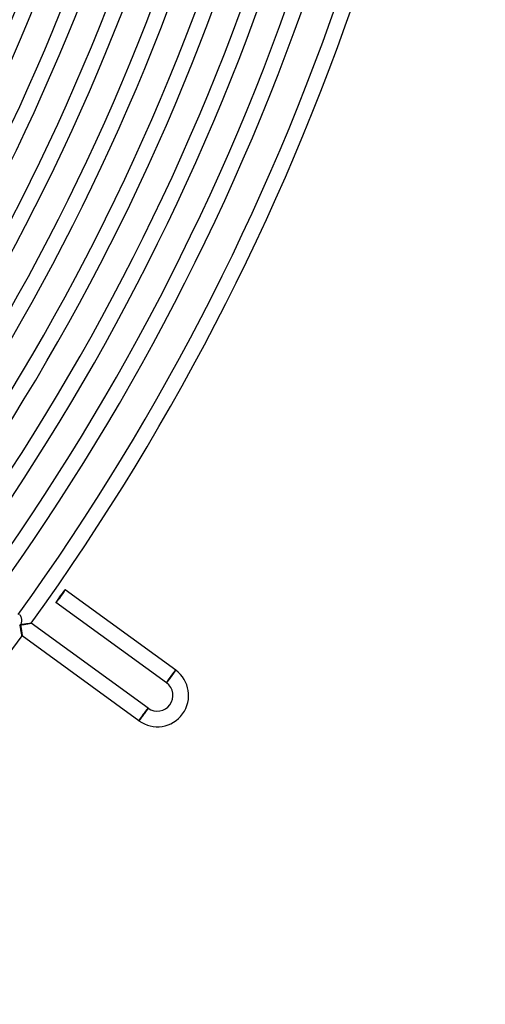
# Model space of a CAD drawing. Header units: millimetres. Extents: x -660 to 660, y -630 to 630.
# Tile 67 of 125: x 496 to 615, y -457 to -205. Entities that reach past the tile are written whole.
import ezdxf

# ---------------------------------------------------------------- set-up
doc = ezdxf.new("R2010")
doc.units = ezdxf.units.MM
doc.layers.add('HIDDEN', color=7, linetype='Continuous')
doc.layers.add('THICK', color=7, linetype='Continuous')

msp = doc.modelspace()

# ---------------------------------------------------------------- linework, layer by layer
at = {"layer": 'HIDDEN'}
for p, q in [((495.76, -357.72), (495.71, -357.68)), ((495.81, -357.77), (495.76, -357.72)), ((495.87, -357.83), (495.81, -357.77)), ((495.92, -357.9), (495.87, -357.83)), ((495.86, -360.42), (495.94, -360.32)), ((495.97, -357.98), (495.92, -357.9)), ((495.94, -360.32), (496.02, -360.2)), ((496.02, -358.06), (495.97, -357.98)), ((496.17, -360.35), (496.01, -360.37)), ((496.01, -360.37), (496.04, -360.55)), ((496.07, -358.16), (496.02, -358.06)), ((496.02, -360.2), (496.09, -360.08)), ((496.12, -358.26), (496.07, -358.16)), ((496.09, -360.08), (496.15, -359.95)), ((496.16, -358.36), (496.12, -358.26)), ((496.15, -359.95), (496.19, -359.83)), ((496.19, -358.47), (496.16, -358.36)), ((496.32, -360.32), (496.17, -360.35)), ((496.23, -358.59), (496.19, -358.47)), ((496.19, -359.83), (496.23, -359.7)), ((496.25, -358.7), (496.23, -358.59)), ((496.23, -359.7), (496.26, -359.58)), ((496.27, -358.83), (496.25, -358.7)), ((496.26, -359.58), (496.28, -359.45)), ((496.29, -358.95), (496.27, -358.83)), ((496.28, -359.45), (496.29, -359.33)), ((496.29, -359.07), (496.29, -358.95)), ((496.29, -359.2), (496.29, -359.07)), ((496.29, -359.33), (496.29, -359.2)), ((496.47, -360.3), (496.32, -360.32)), ((496.63, -360.27), (496.47, -360.3)), ((496.78, -360.25), (496.63, -360.27)), ((496.92, -360.22), (496.78, -360.25)), ((497.06, -360.2), (496.92, -360.22)), ((497.2, -360.17), (497.06, -360.2)), ((497.34, -360.15), (497.2, -360.17)), ((497.47, -360.13), (497.34, -360.15)), ((497.6, -360.11), (497.47, -360.13)), ((497.73, -360.08), (497.6, -360.11)), ((497.85, -360.06), (497.73, -360.08)), ((497.96, -360.04), (497.85, -360.06)), ((498.07, -360.02), (497.96, -360.04)), ((498.18, -360), (498.07, -360.02)), ((498.28, -359.98), (498.18, -360)), ((498.37, -359.96), (498.28, -359.98)), ((498.45, -359.94), (498.37, -359.96)), ((498.53, -359.93), (498.45, -359.94)), ((498.59, -359.91), (498.53, -359.93)), ((498.64, -359.9), (498.59, -359.91)), ((498.68, -359.89), (498.64, -359.9)), ((498.71, -359.88), (498.68, -359.89)), ((498.72, -359.87), (498.71, -359.88)), ((498.72, -359.87), (498.72, -359.87)), ((498.72, -359.87), (498.72, -359.87)), ((498.72, -359.87), (498.72, -359.87)), ((498.72, -359.87), (498.72, -359.87)), ((498.72, -359.87), (498.72, -359.87)), ((498.72, -359.87), (498.72, -359.87)), ((495.68, -360.61), (495.77, -360.52)), ((495.77, -360.52), (495.86, -360.42)), ((496.04, -360.55), (496.07, -360.73)), ((496.07, -360.73), (496.09, -360.9)), ((496.09, -360.9), (496.12, -361.07)), ((496.12, -361.07), (496.14, -361.24)), ((496.14, -361.24), (496.17, -361.4)), ((496.17, -361.4), (496.19, -361.56)), ((496.19, -361.56), (496.21, -361.72)), ((496.21, -361.72), (496.23, -361.87)), ((496.23, -361.87), (496.25, -362.01)), ((496.25, -362.01), (496.27, -362.16)), ((496.27, -362.16), (496.29, -362.29)), ((496.29, -362.29), (496.31, -362.42)), ((496.31, -362.42), (496.32, -362.54)), ((496.32, -362.54), (496.34, -362.66)), ((496.34, -362.66), (496.35, -362.76)), ((496.35, -362.76), (496.36, -362.85)), ((496.36, -362.85), (496.37, -362.93)), ((496.37, -362.93), (496.37, -363)), ((496.37, -363), (496.37, -363.05)), ((496.37, -363.05), (496.37, -363.09)), ((496.37, -363.09), (496.37, -363.1)), ((496.37, -363.1), (496.37, -363.1)), ((496.37, -363.1), (496.37, -363.1)), ((496.37, -363.1), (496.37, -363.1)), ((496.37, -363.1), (496.37, -363.1)), ((496.37, -363.1), (496.37, -363.1)), ((496.37, -363.1), (496.37, -363.1)), ((534.96, -373.03), (535.01, -372.96)), ((535.01, -372.96), (535.06, -372.89)), ((535.06, -372.89), (535.11, -372.82)), ((535.11, -372.82), (535.16, -372.75)), ((535.16, -372.75), (535.21, -372.68)), ((535.21, -372.68), (535.25, -372.62)), ((535.25, -372.62), (535.3, -372.56)), ((535.3, -372.56), (535.34, -372.49)), ((535.34, -372.49), (535.38, -372.44)), ((535.38, -372.44), (535.42, -372.38)), ((535.42, -372.38), (535.45, -372.33)), ((535.45, -372.33), (535.49, -372.28)), ((535.49, -372.28), (535.52, -372.23)), ((535.52, -372.23), (535.55, -372.19)), ((535.55, -372.19), (535.58, -372.14)), ((535.58, -372.14), (535.6, -372.11)), ((535.6, -372.11), (535.62, -372.07)), ((535.62, -372.07), (535.64, -372.04)), ((535.64, -372.04), (535.66, -372.01)), ((535.66, -372.01), (535.67, -371.99)), ((535.67, -371.99), (535.69, -371.96)), ((535.69, -371.96), (535.7, -371.95)), ((535.7, -371.93), (535.71, -371.92)), ((535.7, -371.95), (535.7, -371.93)), ((535.71, -371.92), (535.71, -371.91)), ((535.71, -371.91), (535.71, -371.91)), ((533.36, -375.15), (533.37, -375.14)), ((533.36, -375.15), (533.36, -375.15)), ((533.37, -375.13), (533.38, -375.12)), ((533.37, -375.14), (533.37, -375.13)), ((533.38, -375.12), (533.4, -375.11)), ((533.4, -375.11), (533.41, -375.09)), ((533.41, -375.09), (533.43, -375.07)), ((533.43, -375.07), (533.45, -375.05)), ((533.45, -375.05), (533.47, -375.02)), ((533.47, -375.02), (533.5, -374.99)), ((533.5, -374.99), (533.53, -374.96)), ((533.53, -374.96), (533.56, -374.92)), ((533.56, -374.92), (533.59, -374.88)), ((533.59, -374.88), (533.62, -374.84)), ((533.62, -374.84), (533.66, -374.79)), ((533.66, -374.79), (533.69, -374.74)), ((533.69, -374.74), (533.73, -374.69)), ((533.73, -374.69), (533.77, -374.64)), ((533.77, -374.64), (533.82, -374.59)), ((533.82, -374.59), (533.86, -374.53)), ((533.86, -374.53), (533.9, -374.47)), ((533.9, -374.47), (533.95, -374.41)), ((533.95, -374.41), (534, -374.34)), ((534, -374.34), (534.05, -374.28)), ((534.05, -374.28), (534.1, -374.21)), ((534.1, -374.21), (534.15, -374.14)), ((534.15, -374.14), (534.2, -374.07)), ((534.2, -374.07), (534.25, -374)), ((534.25, -374), (534.31, -373.93)), ((534.31, -373.93), (534.36, -373.86)), ((534.36, -373.86), (534.42, -373.78)), ((534.42, -373.78), (534.47, -373.71)), ((534.47, -373.71), (534.52, -373.64)), ((534.52, -373.64), (534.58, -373.56)), ((534.58, -373.56), (534.63, -373.48)), ((534.63, -373.48), (534.69, -373.41)), ((534.69, -373.41), (534.75, -373.33)), ((534.75, -373.33), (534.8, -373.26)), ((534.8, -373.26), (534.86, -373.18)), ((534.86, -373.18), (534.91, -373.11)), ((534.91, -373.11), (534.96, -373.03)), ((527.69, -383.04), (527.63, -383.11)), ((527.74, -382.96), (527.69, -383.04)), ((527.8, -382.88), (527.74, -382.96)), ((527.85, -382.81), (527.8, -382.88)), ((527.9, -382.73), (527.85, -382.81)), ((527.95, -382.66), (527.9, -382.73)), ((528, -382.59), (527.95, -382.66)), ((528.05, -382.52), (528, -382.59)), ((528.1, -382.45), (528.05, -382.52)), ((528.15, -382.39), (528.1, -382.45)), ((528.19, -382.32), (528.15, -382.39)), ((528.24, -382.26), (528.19, -382.32)), ((528.28, -382.2), (528.24, -382.26)), ((528.32, -382.14), (528.28, -382.2)), ((528.36, -382.08), (528.32, -382.14)), ((528.39, -382.03), (528.36, -382.08)), ((528.43, -381.98), (528.39, -382.03)), ((528.46, -381.93), (528.43, -381.98)), ((528.49, -381.89), (528.46, -381.93)), ((528.52, -381.85), (528.49, -381.89)), ((528.54, -381.81), (528.52, -381.85)), ((528.56, -381.78), (528.54, -381.81)), ((528.58, -381.74), (528.56, -381.78)), ((528.6, -381.72), (528.58, -381.74)), ((528.62, -381.69), (528.6, -381.72)), ((528.63, -381.67), (528.62, -381.69)), ((528.64, -381.65), (528.63, -381.67)), ((528.65, -381.64), (528.64, -381.65)), ((528.65, -381.62), (528.66, -381.62)), ((528.66, -381.62), (528.65, -381.63)), ((528.65, -381.63), (528.65, -381.64)), ((526.31, -384.85), (526.3, -384.85)), ((526.32, -384.84), (526.31, -384.85)), ((526.31, -384.85), (526.31, -384.85)), ((526.33, -384.83), (526.32, -384.84)), ((526.34, -384.82), (526.33, -384.83)), ((526.36, -384.8), (526.34, -384.82)), ((526.38, -384.78), (526.36, -384.8)), ((526.4, -384.76), (526.38, -384.78)), ((526.42, -384.73), (526.4, -384.76)), ((526.45, -384.7), (526.42, -384.73)), ((526.47, -384.66), (526.45, -384.7)), ((526.5, -384.63), (526.47, -384.66)), ((526.53, -384.59), (526.5, -384.63)), ((526.57, -384.55), (526.53, -384.59)), ((526.6, -384.5), (526.57, -384.55)), ((526.64, -384.45), (526.6, -384.5)), ((526.68, -384.4), (526.64, -384.45)), ((526.72, -384.35), (526.68, -384.4)), ((526.76, -384.29), (526.72, -384.35)), ((526.81, -384.24), (526.76, -384.29)), ((526.85, -384.18), (526.81, -384.24)), ((526.9, -384.11), (526.85, -384.18)), ((526.94, -384.05), (526.9, -384.11)), ((526.99, -383.99), (526.94, -384.05)), ((527.04, -383.92), (526.99, -383.99)), ((527.09, -383.85), (527.04, -383.92)), ((527.15, -383.78), (527.09, -383.85)), ((527.2, -383.71), (527.15, -383.78)), ((527.25, -383.64), (527.2, -383.71)), ((527.3, -383.56), (527.25, -383.64)), ((527.36, -383.49), (527.3, -383.56)), ((527.41, -383.42), (527.36, -383.49)), ((527.47, -383.34), (527.41, -383.42)), ((527.52, -383.27), (527.47, -383.34)), ((527.58, -383.19), (527.52, -383.27)), ((527.63, -383.11), (527.58, -383.19))]:
    msp.add_line(p, q, dxfattribs=at)
for start_param, end_param in [(-1.570796, 0), (-3.141593, -1.570796)]:
    msp.add_ellipse((506.22, -352.96), major_axis=(1.18, 1.62), ratio=0.05705, start_param=start_param, end_param=end_param, dxfattribs=at)
at = {"layer": 'THICK'}
for p, q in [((535.71, -371.91), (507.39, -351.34)), ((533.36, -375.15), (505.04, -354.57)), ((495.84, -360.25), (496, -360.23)), ((495.87, -360.4), (495.84, -360.25)), ((496, -360.23), (496.15, -360.2)), ((496.15, -360.2), (496.3, -360.18)), ((496.3, -360.18), (496.45, -360.16)), ((496.45, -360.16), (496.6, -360.13)), ((496.6, -360.13), (496.75, -360.11)), ((496.75, -360.11), (496.9, -360.09)), ((496.9, -360.09), (497.04, -360.07)), ((497.04, -360.07), (497.19, -360.05)), ((497.19, -360.05), (497.33, -360.03)), ((497.33, -360.03), (497.47, -360.01)), ((497.47, -360.01), (497.61, -359.99)), ((497.61, -359.99), (497.74, -359.97)), ((497.74, -359.97), (497.87, -359.95)), ((497.87, -359.95), (497.99, -359.94)), ((497.99, -359.94), (498.11, -359.92)), ((498.11, -359.92), (498.22, -359.91)), ((498.22, -359.91), (498.32, -359.89)), ((498.32, -359.89), (498.41, -359.88)), ((498.41, -359.88), (498.5, -359.88)), ((498.5, -359.88), (498.57, -359.87)), ((498.57, -359.87), (498.63, -359.86)), ((498.63, -359.86), (498.67, -359.86)), ((498.67, -359.86), (498.7, -359.86)), ((498.7, -359.86), (498.72, -359.87)), ((528.65, -381.62), (498.72, -359.87)), ((495.89, -360.55), (495.87, -360.4)), ((495.92, -360.71), (495.89, -360.55)), ((495.94, -360.86), (495.92, -360.71)), ((495.97, -361.01), (495.94, -360.86)), ((495.99, -361.16), (495.97, -361.01)), ((496.02, -361.3), (495.99, -361.16)), ((496.04, -361.45), (496.02, -361.3)), ((496.06, -361.59), (496.04, -361.45)), ((496.09, -361.74), (496.06, -361.59)), ((496.11, -361.88), (496.09, -361.74)), ((496.14, -362.01), (496.11, -361.88)), ((496.16, -362.14), (496.14, -362.01)), ((496.18, -362.27), (496.16, -362.14)), ((496.21, -362.39), (496.18, -362.27)), ((496.23, -362.51), (496.21, -362.39)), ((496.25, -362.62), (496.23, -362.51)), ((496.27, -362.72), (496.25, -362.62)), ((496.29, -362.81), (496.27, -362.72)), ((496.31, -362.89), (496.29, -362.81)), ((496.32, -362.96), (496.31, -362.89)), ((496.34, -363.02), (496.32, -362.96)), ((496.35, -363.06), (496.34, -363.02)), ((496.36, -363.09), (496.35, -363.06)), ((496.37, -363.1), (496.36, -363.09)), ((526.3, -384.85), (496.37, -363.1)), ((533.36, -375.15), (535.71, -371.91)), ((526.3, -384.85), (528.65, -381.62))]:
    msp.add_line(p, q, dxfattribs=at)
for centre, radius, start, end in [((0, 0), 502.5, 324.2167, 359.7833), ((0, 0), 506.5, 324.2262, 359.7737), ((0, 0), 513.25, 324.2082, 359.7917), ((0, 0), 517.25, 324.2215, 359.7784), ((0, 0), 524, 324.1995, 359.8006), ((0, 0), 528, 324.217, 359.783), ((0, 0), 534.75, 324.1903, 359.8097), ((0, 0), 538.75, 324.2127, 359.7873), ((0, 0), 545.5, 324.1808, 359.8192), ((0, 0), 549.5, 324.2085, 359.7914), ((0, 0), 556.25, 324.1709, 359.8291), ((0, 0), 560.25, 324.2045, 359.7955), ((0, 0), 567, 324.1604, 359.8396), ((0, 0), 571, 324.2007, 359.7993), ((0, 0), 577.75, 324.1494, 359.85057), ((0, 0), 581.75, 324.19696, 359.80302), ((0, 0), 588.5, 324.13765, 359.86232), ((0, 0), 592.5, 324.1934, 359.80657), ((0, 0), 599.25, 324.12499, 359.87498), ((0, 0), 603.25, 324.18997, 359.81006), ((0, 0), 611, 324.17404, 359.82599), ((0, 0), 615, 324.18607, 359.8139), ((0, 0), 615, 288.1861, 323.81393), ((531.01, -378.38), 8, 234, 54), ((531.01, -378.38), 4, 234.0002, 54)]:
    msp.add_arc(centre, radius, start, end, dxfattribs=at)
for centre, major_axis, ratio, start_param, end_param in [((506.22, -352.96), (1.18, 1.62), 0.05705, 0, 1.570796), ((506.22, -352.96), (1.18, 1.62), 0.05705, 1.570796, 3.141593), ((534.53, -373.53), (-1.12, -1.54), 0.05705, 3.141593, 6.283185), ((534.53, -373.53), (-1.18, -1.62), 0.05705, -3.141593, -1.570796), ((534.53, -373.53), (-1.18, -1.62), 0.05705, -1.570796, 0), ((527.48, -383.24), (1.12, 1.54), 0.051215, 0, 3.141593), ((527.48, -383.24), (-1.18, -1.62), 0.051215, -3.141593, -1.570796), ((527.48, -383.24), (-1.18, -1.62), 0.051215, -1.570796, 0)]:
    msp.add_ellipse(centre, major_axis=major_axis, ratio=ratio, start_param=start_param, end_param=end_param, dxfattribs=at)

doc.saveas('drawing.dxf')
